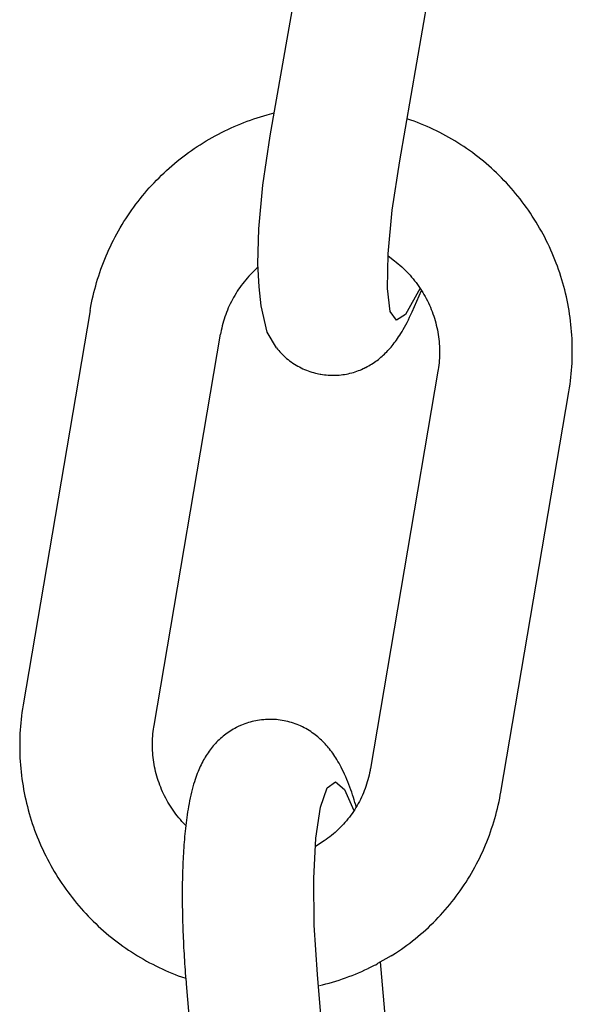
# Model space of a CAD drawing. Extents: x 1529 to 4201, y -422 to 622.
# Tile 125 of 256: x 1996.579 to 1997.07, y 500.191 to 501.064. Entities that reach past the tile are written whole.
import ezdxf

# ---------------------------------------------------------------- set-up
doc = ezdxf.new("R2010")
doc.units = 0
doc.header["$MEASUREMENT"] = 0
doc.layers.add('SPILL-BUCKET', color=1, linetype='CONTINUOUS')

msp = doc.modelspace()

# ---------------------------------------------------------------- linework, layer by layer
at = {"layer": 'SPILL-BUCKET', "color": 1, "linetype": 'Continuous'}
for p, q in [((1996.80185, 500.96104), (1996.863, 501.31312)), ((1996.9167, 500.93893), (1996.97786, 501.29101)), ((1996.7962, 500.97899), (1996.7992, 500.97983)), ((1996.7992, 500.97983), (1996.8054, 500.98147)), ((1996.76982, 500.96945), (1996.77269, 500.97067)), ((1996.77269, 500.97067), (1996.77557, 500.97186)), ((1996.77557, 500.97186), (1996.77848, 500.97301)), ((1996.77848, 500.97301), (1996.78139, 500.97411)), ((1996.78139, 500.97411), (1996.78433, 500.97517)), ((1996.78433, 500.97517), (1996.78728, 500.97619)), ((1996.78728, 500.97619), (1996.79024, 500.97716)), ((1996.79024, 500.97716), (1996.79321, 500.9781)), ((1996.79321, 500.9781), (1996.7962, 500.97899)), ((1996.92665, 500.97515), (1996.9232, 500.97633)), ((1996.92956, 500.97409), (1996.92665, 500.97515)), ((1996.93245, 500.97299), (1996.92956, 500.97409)), ((1996.93532, 500.97184), (1996.93245, 500.97299)), ((1996.93818, 500.97065), (1996.93532, 500.97184)), ((1996.75299, 500.96122), (1996.75574, 500.96269)), ((1996.75574, 500.96269), (1996.75852, 500.96412)), ((1996.75852, 500.96412), (1996.76132, 500.96552)), ((1996.76132, 500.96552), (1996.76413, 500.96686)), ((1996.76413, 500.96686), (1996.76696, 500.96817)), ((1996.76696, 500.96817), (1996.76982, 500.96945)), ((1996.94102, 500.96943), (1996.93818, 500.97065)), ((1996.94385, 500.96815), (1996.94102, 500.96943)), ((1996.94665, 500.96684), (1996.94385, 500.96815)), ((1996.94944, 500.96549), (1996.94665, 500.96684)), ((1996.95221, 500.9641), (1996.94944, 500.96549)), ((1996.95496, 500.96267), (1996.95221, 500.9641)), ((1996.95769, 500.96119), (1996.95496, 500.96267)), ((1996.73692, 500.95158), (1996.73954, 500.95328)), ((1996.73954, 500.95328), (1996.74218, 500.95494)), ((1996.74218, 500.95494), (1996.74485, 500.95657)), ((1996.74485, 500.95657), (1996.74754, 500.95816)), ((1996.74754, 500.95816), (1996.75025, 500.95971)), ((1996.75025, 500.95971), (1996.75299, 500.96122)), ((1996.79529, 500.91737), (1996.80185, 500.96104)), ((1996.96039, 500.95968), (1996.95769, 500.96119)), ((1996.96308, 500.95813), (1996.96039, 500.95968)), ((1996.96574, 500.95654), (1996.96308, 500.95813)), ((1996.96838, 500.95491), (1996.96574, 500.95654)), ((1996.971, 500.95324), (1996.96838, 500.95491)), ((1996.97359, 500.95153), (1996.971, 500.95324)), ((1996.72668, 500.9444), (1996.7292, 500.94625)), ((1996.7292, 500.94625), (1996.73175, 500.94806)), ((1996.73175, 500.94806), (1996.73432, 500.94984)), ((1996.73432, 500.94984), (1996.73692, 500.95158)), ((1996.97616, 500.94979), (1996.97359, 500.95153)), ((1996.9787, 500.94801), (1996.97616, 500.94979)), ((1996.98122, 500.94619), (1996.9787, 500.94801)), ((1996.98371, 500.94433), (1996.98122, 500.94619)), ((1996.71449, 500.93461), (1996.71687, 500.93664)), ((1996.71687, 500.93664), (1996.71928, 500.93863)), ((1996.71928, 500.93863), (1996.72172, 500.94059)), ((1996.72172, 500.94059), (1996.72419, 500.94251)), ((1996.72419, 500.94251), (1996.72668, 500.9444)), ((1996.91015, 500.89527), (1996.9167, 500.93893)), ((1996.98618, 500.94244), (1996.98371, 500.94433)), ((1996.98862, 500.94051), (1996.98618, 500.94244)), ((1996.99103, 500.93855), (1996.98862, 500.94051)), ((1996.99341, 500.93655), (1996.99103, 500.93855)), ((1996.99577, 500.93452), (1996.99341, 500.93655)), ((1996.70526, 500.92618), (1996.70752, 500.92833)), ((1996.70752, 500.92833), (1996.70982, 500.93046)), ((1996.70982, 500.93046), (1996.71214, 500.93255)), ((1996.71214, 500.93255), (1996.71449, 500.93461)), ((1996.99809, 500.93246), (1996.99577, 500.93452)), ((1997.00039, 500.93036), (1996.99809, 500.93246)), ((1997.00265, 500.92822), (1997.00039, 500.93036)), ((1997.00489, 500.92606), (1997.00265, 500.92822)), ((1996.69652, 500.91723), (1996.69866, 500.91951)), ((1996.69866, 500.91951), (1996.70083, 500.92176)), ((1996.70083, 500.92176), (1996.70303, 500.92399)), ((1996.70303, 500.92399), (1996.70526, 500.92618)), ((1997.00709, 500.92386), (1997.00489, 500.92606)), ((1997.00927, 500.92163), (1997.00709, 500.92386)), ((1997.01141, 500.91937), (1997.00927, 500.92163)), ((1997.01351, 500.91707), (1997.01141, 500.91937)), ((1996.68832, 500.90779), (1996.69032, 500.91019)), ((1996.69032, 500.91019), (1996.69235, 500.91257)), ((1996.69235, 500.91257), (1996.69442, 500.91491)), ((1996.69442, 500.91491), (1996.69652, 500.91723)), ((1996.79154, 500.8785), (1996.79529, 500.91737)), ((1997.01559, 500.91475), (1997.01351, 500.91707)), ((1997.01763, 500.91239), (1997.01559, 500.91475)), ((1997.01964, 500.91001), (1997.01763, 500.91239)), ((1997.02162, 500.9076), (1997.01964, 500.91001)), ((1996.68252, 500.90042), (1996.68442, 500.9029)), ((1996.68442, 500.9029), (1996.68635, 500.90536)), ((1996.68635, 500.90536), (1996.68832, 500.90779)), ((1997.02356, 500.90516), (1997.02162, 500.9076)), ((1997.02546, 500.90269), (1997.02356, 500.90516)), ((1997.02733, 500.90019), (1997.02546, 500.90269)), ((1996.6753, 500.89022), (1996.67705, 500.89281)), ((1996.67705, 500.89281), (1996.67884, 500.89537)), ((1996.67884, 500.89537), (1996.68066, 500.89791)), ((1996.68066, 500.89791), (1996.68252, 500.90042)), ((1996.90639, 500.85639), (1996.91015, 500.89527)), ((1997.02917, 500.89767), (1997.02733, 500.90019)), ((1997.03096, 500.89512), (1997.02917, 500.89767)), ((1997.03273, 500.89255), (1997.03096, 500.89512)), ((1997.03445, 500.88994), (1997.03273, 500.89255)), ((1996.67027, 500.88231), (1996.67191, 500.88497)), ((1996.67191, 500.88497), (1996.67358, 500.8876)), ((1996.67358, 500.8876), (1996.6753, 500.89022)), ((1997.03614, 500.88732), (1997.03445, 500.88994)), ((1997.03779, 500.88467), (1997.03614, 500.88732)), ((1997.0394, 500.88199), (1997.03779, 500.88467)), ((1996.66559, 500.87419), (1996.66711, 500.87692)), ((1996.66711, 500.87692), (1996.66867, 500.87962)), ((1996.66867, 500.87962), (1996.67027, 500.88231)), ((1996.7909, 500.84767), (1996.79154, 500.8785)), ((1997.04097, 500.8793), (1997.0394, 500.88199)), ((1997.04251, 500.87658), (1997.04097, 500.8793)), ((1997.044, 500.87384), (1997.04251, 500.87658)), ((1996.6599, 500.86307), (1996.66126, 500.86588)), ((1996.66126, 500.86588), (1996.66266, 500.86867)), ((1996.66266, 500.86867), (1996.66411, 500.87144)), ((1996.66411, 500.87144), (1996.66559, 500.87419)), ((1997.04546, 500.87107), (1997.044, 500.87384)), ((1997.04688, 500.86829), (1997.04546, 500.87107)), ((1997.04826, 500.86548), (1997.04688, 500.86829)), ((1996.65606, 500.85454), (1996.6573, 500.8574)), ((1996.6573, 500.8574), (1996.65858, 500.86025)), ((1996.65858, 500.86025), (1996.6599, 500.86307)), ((1997.04959, 500.86266), (1997.04826, 500.86548)), ((1997.05089, 500.85982), (1997.04959, 500.86266)), ((1997.05215, 500.85696), (1997.05089, 500.85982)), ((1996.65259, 500.84585), (1996.6537, 500.84876)), ((1996.6537, 500.84876), (1996.65486, 500.85166)), ((1996.65486, 500.85166), (1996.65606, 500.85454)), ((1996.90576, 500.82556), (1996.90639, 500.85639)), ((1996.90636, 500.85452), (1996.91207, 500.85023)), ((1996.91207, 500.85023), (1996.91373, 500.84894)), ((1996.91373, 500.84894), (1996.91535, 500.84761)), ((1997.05336, 500.85408), (1997.05215, 500.85696)), ((1997.05454, 500.85118), (1997.05336, 500.85408)), ((1997.05567, 500.84827), (1997.05454, 500.85118)), ((1996.6495, 500.83703), (1996.65048, 500.83998)), ((1996.65048, 500.83998), (1996.65151, 500.84292)), ((1996.65151, 500.84292), (1996.65259, 500.84585)), ((1996.7872, 500.84103), (1996.7857, 500.83955)), ((1996.78873, 500.84248), (1996.7872, 500.84103)), ((1996.79029, 500.8439), (1996.78873, 500.84248)), ((1996.79105, 500.84457), (1996.79029, 500.8439)), ((1996.79187, 500.82707), (1996.7909, 500.84767)), ((1996.91535, 500.84761), (1996.91695, 500.84625)), ((1996.91695, 500.84625), (1996.91852, 500.84485)), ((1996.91852, 500.84485), (1996.92006, 500.84343)), ((1996.92006, 500.84343), (1996.92158, 500.84197)), ((1996.92158, 500.84197), (1996.92306, 500.84047)), ((1996.92306, 500.84047), (1996.92451, 500.83895)), ((1997.05676, 500.84534), (1997.05567, 500.84827)), ((1997.05781, 500.84239), (1997.05676, 500.84534)), ((1997.05882, 500.83943), (1997.05781, 500.84239)), ((1996.64679, 500.82808), (1996.64765, 500.83107)), ((1996.64765, 500.83107), (1996.64855, 500.83406)), ((1996.64855, 500.83406), (1996.6495, 500.83703)), ((1996.77868, 500.8317), (1996.77738, 500.83004)), ((1996.78002, 500.83333), (1996.77868, 500.8317)), ((1996.78139, 500.83492), (1996.78002, 500.83333)), ((1996.7828, 500.8365), (1996.78139, 500.83492)), ((1996.78423, 500.83804), (1996.7828, 500.8365)), ((1996.7857, 500.83955), (1996.78423, 500.83804)), ((1996.92451, 500.83895), (1996.92593, 500.8374)), ((1996.92593, 500.8374), (1996.92732, 500.83582)), ((1996.92732, 500.83582), (1996.92868, 500.83421)), ((1996.92868, 500.83421), (1996.93, 500.83257)), ((1996.93, 500.83257), (1996.93129, 500.83091)), ((1996.93129, 500.83091), (1996.93255, 500.82922)), ((1997.05978, 500.83646), (1997.05882, 500.83943)), ((1997.0607, 500.83347), (1997.05978, 500.83646)), ((1997.06158, 500.83047), (1997.0607, 500.83347)), ((1996.6452, 500.82206), (1996.64597, 500.82507)), ((1996.64597, 500.82507), (1996.64679, 500.82808)), ((1996.77251, 500.82318), (1996.77139, 500.8214)), ((1996.77368, 500.82493), (1996.77251, 500.82318)), ((1996.77488, 500.82666), (1996.77368, 500.82493)), ((1996.77611, 500.82836), (1996.77488, 500.82666)), ((1996.77738, 500.83004), (1996.77611, 500.82836)), ((1996.79367, 500.81019), (1996.79187, 500.82707)), ((1996.9083, 500.80536), (1996.90576, 500.82556)), ((1996.93482, 500.82595), (1996.92179, 500.80256)), ((1996.92772, 500.80486), (1996.93614, 500.82393)), ((1996.93255, 500.82922), (1996.93377, 500.8275)), ((1996.93377, 500.8275), (1996.93495, 500.82576)), ((1996.93495, 500.82576), (1996.9361, 500.82399)), ((1996.9361, 500.82399), (1996.93721, 500.8222)), ((1996.93721, 500.8222), (1996.93829, 500.82039)), ((1997.06242, 500.82746), (1997.06158, 500.83047)), ((1997.06321, 500.82443), (1997.06242, 500.82746)), ((1997.06396, 500.8214), (1997.06321, 500.82443)), ((1996.64314, 500.81295), (1996.64378, 500.81599)), ((1996.64378, 500.81599), (1996.64447, 500.81903)), ((1996.64447, 500.81903), (1996.6452, 500.82206)), ((1996.76726, 500.81408), (1996.76632, 500.8122)), ((1996.76823, 500.81594), (1996.76726, 500.81408)), ((1996.76925, 500.81778), (1996.76823, 500.81594)), ((1996.7703, 500.8196), (1996.76925, 500.81778)), ((1996.77139, 500.8214), (1996.7703, 500.8196)), ((1996.93829, 500.82039), (1996.93933, 500.81855)), ((1996.93933, 500.81855), (1996.94033, 500.8167)), ((1996.94033, 500.8167), (1996.94129, 500.81482)), ((1996.94129, 500.81482), (1996.94221, 500.81293)), ((1997.06467, 500.81835), (1997.06396, 500.8214)), ((1997.06533, 500.8153), (1997.06467, 500.81835)), ((1997.06595, 500.81223), (1997.06533, 500.8153)), ((1996.64187, 500.80614), (1996.58238, 500.45639)), ((1996.64187, 500.80614), (1996.6422, 500.80802)), ((1996.6422, 500.80802), (1996.64254, 500.80989)), ((1996.64254, 500.80989), (1996.64314, 500.81295)), ((1996.76375, 500.80645), (1996.76297, 500.8045)), ((1996.76456, 500.80838), (1996.76375, 500.80645)), ((1996.76542, 500.8103), (1996.76456, 500.80838)), ((1996.76632, 500.8122), (1996.76542, 500.8103)), ((1996.79913, 500.78698), (1996.79367, 500.81019)), ((1996.91379, 500.79747), (1996.9083, 500.80536)), ((1996.92665, 500.80253), (1996.92772, 500.80486)), ((1996.94221, 500.81293), (1996.9431, 500.81102)), ((1996.9431, 500.81102), (1996.94394, 500.80909)), ((1996.94394, 500.80909), (1996.94475, 500.80714)), ((1996.94475, 500.80714), (1996.94551, 500.80518)), ((1996.94551, 500.80518), (1996.94624, 500.8032)), ((1997.06653, 500.80916), (1997.06595, 500.81223)), ((1997.06706, 500.80608), (1997.06653, 500.80916)), ((1997.06755, 500.80299), (1997.06706, 500.80608)), ((1996.76027, 500.79657), (1996.7597, 500.79455)), ((1996.76088, 500.79857), (1996.76027, 500.79657)), ((1996.76154, 500.80056), (1996.76088, 500.79857)), ((1996.76223, 500.80254), (1996.76154, 500.80056)), ((1996.76297, 500.8045), (1996.76223, 500.80254)), ((1996.92179, 500.80256), (1996.91379, 500.79747)), ((1996.92325, 500.79558), (1996.92442, 500.79789)), ((1996.92442, 500.79789), (1996.92557, 500.80024)), ((1996.92557, 500.80024), (1996.92665, 500.80253)), ((1996.94624, 500.8032), (1996.94692, 500.80121)), ((1996.94692, 500.80121), (1996.94757, 500.7992)), ((1996.94757, 500.7992), (1996.94817, 500.79718)), ((1996.94817, 500.79718), (1996.94873, 500.79515)), ((1997.06799, 500.79989), (1997.06755, 500.80299)), ((1997.06839, 500.79679), (1997.06799, 500.79989)), ((1997.06875, 500.79368), (1997.06839, 500.79679)), ((1996.75825, 500.78845), (1996.75791, 500.78675)), ((1996.75869, 500.7905), (1996.75825, 500.78845)), ((1996.75917, 500.79253), (1996.75869, 500.7905)), ((1996.7597, 500.79455), (1996.75917, 500.79253)), ((1996.91777, 500.78585), (1996.91878, 500.78751)), ((1996.91878, 500.78751), (1996.91988, 500.7894)), ((1996.91988, 500.7894), (1996.92095, 500.79129)), ((1996.92095, 500.79129), (1996.92212, 500.79342)), ((1996.92212, 500.79342), (1996.92325, 500.79558)), ((1996.94873, 500.79515), (1996.94924, 500.79312)), ((1996.94924, 500.79312), (1996.94972, 500.79106)), ((1996.94972, 500.79106), (1996.95015, 500.78901)), ((1996.95015, 500.78901), (1996.95054, 500.78694)), ((1997.06906, 500.79057), (1997.06875, 500.79368)), ((1997.06932, 500.78746), (1997.06906, 500.79057)), ((1997.06954, 500.78434), (1997.06932, 500.78746)), ((1996.69858, 500.43803), (1996.75762, 500.78512)), ((1996.75791, 500.78675), (1996.75761, 500.78505)), ((1996.80737, 500.77294), (1996.79913, 500.78698)), ((1996.91193, 500.77732), (1996.91286, 500.77856)), ((1996.91286, 500.77856), (1996.91383, 500.7799)), ((1996.91383, 500.7799), (1996.91477, 500.78124)), ((1996.91477, 500.78124), (1996.91576, 500.78272)), ((1996.91576, 500.78272), (1996.91673, 500.7842)), ((1996.91673, 500.7842), (1996.91777, 500.78585)), ((1996.95054, 500.78694), (1996.95089, 500.78487)), ((1996.95089, 500.78487), (1996.9512, 500.78279)), ((1996.9512, 500.78279), (1996.95146, 500.7807)), ((1996.95146, 500.7807), (1996.95168, 500.77862)), ((1996.95168, 500.77862), (1996.95186, 500.77653)), ((1997.06972, 500.78122), (1997.06954, 500.78434)), ((1997.06985, 500.7781), (1997.06972, 500.78122)), ((1996.80737, 500.77294), (1996.80832, 500.77177)), ((1996.80832, 500.77177), (1996.80929, 500.77063)), ((1996.80929, 500.77063), (1996.81028, 500.76951)), ((1996.9052, 500.76947), (1996.90619, 500.77051)), ((1996.90619, 500.77051), (1996.90716, 500.77156)), ((1996.90716, 500.77156), (1996.90813, 500.77266)), ((1996.90813, 500.77266), (1996.90908, 500.77376)), ((1996.90908, 500.77376), (1996.91004, 500.77491)), ((1996.91004, 500.77491), (1996.91097, 500.77608)), ((1996.91097, 500.77608), (1996.91193, 500.77732)), ((1996.95186, 500.77653), (1996.95199, 500.77443)), ((1996.95199, 500.77443), (1996.95208, 500.77233)), ((1996.95208, 500.77233), (1996.95212, 500.77024)), ((1996.95212, 500.77024), (1996.95213, 500.76814)), ((1997.06994, 500.77497), (1997.06985, 500.7781)), ((1997.06998, 500.77185), (1997.06994, 500.77497)), ((1997.06998, 500.76872), (1997.06998, 500.77185)), ((1996.81028, 500.76951), (1996.81143, 500.76829)), ((1996.81143, 500.76829), (1996.81261, 500.76708)), ((1996.81261, 500.76708), (1996.81382, 500.76591)), ((1996.81382, 500.76591), (1996.81508, 500.76476)), ((1996.81508, 500.76476), (1996.81636, 500.76365)), ((1996.81636, 500.76365), (1996.81768, 500.76256)), ((1996.81768, 500.76256), (1996.81902, 500.76152)), ((1996.81902, 500.76152), (1996.8204, 500.7605)), ((1996.89429, 500.76024), (1996.89548, 500.76108)), ((1996.89548, 500.76108), (1996.89665, 500.76193)), ((1996.89665, 500.76193), (1996.89779, 500.76281)), ((1996.89779, 500.76281), (1996.89891, 500.7637)), ((1996.89891, 500.7637), (1996.90001, 500.76462)), ((1996.90001, 500.76462), (1996.90108, 500.76555)), ((1996.90108, 500.76555), (1996.90214, 500.76651)), ((1996.90214, 500.76651), (1996.90317, 500.76747)), ((1996.90317, 500.76747), (1996.9042, 500.76847)), ((1996.9042, 500.76847), (1996.9052, 500.76947)), ((1996.95187, 500.76186), (1996.9517, 500.75978)), ((1996.952, 500.76396), (1996.95187, 500.76186)), ((1996.95209, 500.76605), (1996.952, 500.76396)), ((1996.95213, 500.76814), (1996.95209, 500.76605)), ((1997.06971, 500.75935), (1997.06984, 500.76247)), ((1997.06984, 500.76247), (1997.06994, 500.7656)), ((1997.06994, 500.7656), (1997.06998, 500.76872)), ((1996.8204, 500.7605), (1996.82181, 500.75953)), ((1996.82181, 500.75953), (1996.82324, 500.7586)), ((1996.82324, 500.7586), (1996.82469, 500.7577)), ((1996.82469, 500.7577), (1996.82617, 500.75684)), ((1996.82617, 500.75684), (1996.82767, 500.75603)), ((1996.82767, 500.75603), (1996.82919, 500.75526)), ((1996.82919, 500.75526), (1996.83073, 500.75453)), ((1996.83073, 500.75453), (1996.83229, 500.75384)), ((1996.83229, 500.75384), (1996.83386, 500.75321)), ((1996.83386, 500.75321), (1996.83544, 500.75261)), ((1996.83544, 500.75261), (1996.83704, 500.75206)), ((1996.87858, 500.75223), (1996.88004, 500.75277)), ((1996.88004, 500.75277), (1996.88148, 500.75333)), ((1996.88148, 500.75333), (1996.8829, 500.75393)), ((1996.8829, 500.75393), (1996.88429, 500.75456)), ((1996.88429, 500.75456), (1996.88524, 500.75501)), ((1996.88524, 500.75501), (1996.88617, 500.75547)), ((1996.88617, 500.75547), (1996.8866, 500.75569)), ((1996.8866, 500.75569), (1996.88795, 500.75639)), ((1996.88795, 500.75639), (1996.88928, 500.75711)), ((1996.88928, 500.75711), (1996.89057, 500.75786)), ((1996.89057, 500.75786), (1996.89183, 500.75863)), ((1996.89183, 500.75863), (1996.89307, 500.75943)), ((1996.89307, 500.75943), (1996.89429, 500.76024)), ((1996.95099, 500.75391), (1996.95071, 500.75221)), ((1996.95123, 500.75563), (1996.95099, 500.75391)), ((1996.95149, 500.7577), (1996.95123, 500.75563)), ((1996.9517, 500.75978), (1996.95149, 500.7577)), ((1997.06903, 500.75001), (1997.0693, 500.75312)), ((1997.0693, 500.75312), (1997.06953, 500.75623)), ((1997.06953, 500.75623), (1997.06971, 500.75935)), ((1996.83704, 500.75206), (1996.83865, 500.75155)), ((1996.83865, 500.75155), (1996.84027, 500.75109)), ((1996.84027, 500.75109), (1996.8419, 500.75067)), ((1996.8419, 500.75067), (1996.84331, 500.75035)), ((1996.84331, 500.75035), (1996.84473, 500.75007)), ((1996.84473, 500.75006), (1996.84618, 500.74978)), ((1996.84618, 500.74979), (1996.84641, 500.74974)), ((1996.84641, 500.74974), (1996.84663, 500.74969)), ((1996.84663, 500.74969), (1996.84827, 500.74941)), ((1996.84827, 500.74941), (1996.84992, 500.74918)), ((1996.84992, 500.74918), (1996.85157, 500.74899)), ((1996.85157, 500.74899), (1996.85322, 500.74884)), ((1996.85322, 500.74884), (1996.85486, 500.74874)), ((1996.85486, 500.74874), (1996.85651, 500.74868)), ((1996.85651, 500.74868), (1996.85815, 500.74867)), ((1996.85815, 500.74867), (1996.85979, 500.7487)), ((1996.85979, 500.7487), (1996.86142, 500.74878)), ((1996.86142, 500.74878), (1996.86304, 500.74889)), ((1996.86304, 500.74889), (1996.86465, 500.74905)), ((1996.86465, 500.74905), (1996.86625, 500.74925)), ((1996.86625, 500.74925), (1996.86784, 500.74949)), ((1996.86784, 500.74949), (1996.86942, 500.74977)), ((1996.86942, 500.74977), (1996.87099, 500.75008)), ((1996.87099, 500.75008), (1996.87254, 500.75044)), ((1996.87254, 500.75044), (1996.87408, 500.75084)), ((1996.87408, 500.75084), (1996.87559, 500.75127)), ((1996.87559, 500.75127), (1996.87709, 500.75173)), ((1996.87709, 500.75173), (1996.87858, 500.75223)), ((1996.95071, 500.75221), (1996.89075, 500.39972)), ((1997.06796, 500.7407), (1997.06836, 500.7438)), ((1997.06836, 500.7438), (1997.06872, 500.7469)), ((1997.06872, 500.7469), (1997.06903, 500.75001)), ((1997.06691, 500.73384), (1997.06722, 500.73573)), ((1997.06722, 500.73573), (1997.06752, 500.73761)), ((1997.06752, 500.73761), (1997.06796, 500.7407)), ((1997.00653, 500.37891), (1997.06691, 500.73384)), ((1996.58238, 500.45639), (1996.58207, 500.45451)), ((1996.58133, 500.44954), (1996.58093, 500.44646)), ((1996.58178, 500.45262), (1996.58133, 500.44954)), ((1996.58207, 500.45451), (1996.58178, 500.45262)), ((1996.58026, 500.44027), (1996.57999, 500.43716)), ((1996.58057, 500.44337), (1996.58026, 500.44027)), ((1996.58093, 500.44646), (1996.58057, 500.44337)), ((1996.6983, 500.43632), (1996.69858, 500.43803)), ((1996.77633, 500.43827), (1996.7739, 500.43719)), ((1996.77784, 500.43888), (1996.77633, 500.43827)), ((1996.77937, 500.43946), (1996.77784, 500.43888)), ((1996.78093, 500.43999), (1996.77937, 500.43946)), ((1996.7825, 500.44049), (1996.78093, 500.43999)), ((1996.78409, 500.44095), (1996.7825, 500.44049)), ((1996.78569, 500.44137), (1996.78409, 500.44095)), ((1996.78731, 500.44175), (1996.78569, 500.44137)), ((1996.78895, 500.44208), (1996.78731, 500.44175)), ((1996.7906, 500.44238), (1996.78895, 500.44208)), ((1996.79225, 500.44263), (1996.7906, 500.44238)), ((1996.79392, 500.44284), (1996.79225, 500.44263)), ((1996.7956, 500.44299), (1996.79392, 500.44284)), ((1996.79585, 500.44301), (1996.7956, 500.44299)), ((1996.7961, 500.44302), (1996.79585, 500.44301)), ((1996.79757, 500.44314), (1996.7961, 500.44303)), ((1996.79901, 500.44323), (1996.79757, 500.44313)), ((1996.80044, 500.44329), (1996.79901, 500.44323)), ((1996.80214, 500.44332), (1996.80044, 500.44329)), ((1996.80384, 500.4433), (1996.80214, 500.44332)), ((1996.80554, 500.44323), (1996.80384, 500.4433)), ((1996.80724, 500.44312), (1996.80554, 500.44323)), ((1996.80895, 500.44296), (1996.80724, 500.44312)), ((1996.81064, 500.44275), (1996.80895, 500.44296)), ((1996.81234, 500.4425), (1996.81064, 500.44275)), ((1996.81403, 500.4422), (1996.81234, 500.4425)), ((1996.81572, 500.44186), (1996.81403, 500.4422)), ((1996.81739, 500.44147), (1996.81572, 500.44186)), ((1996.81906, 500.44103), (1996.81739, 500.44147)), ((1996.82071, 500.44055), (1996.81906, 500.44103)), ((1996.82235, 500.44003), (1996.82071, 500.44055)), ((1996.82398, 500.43946), (1996.82235, 500.44003)), ((1996.82559, 500.43885), (1996.82398, 500.43946)), ((1996.82718, 500.43819), (1996.82559, 500.43885)), ((1996.82876, 500.4375), (1996.82718, 500.43819)), ((1996.57959, 500.43095), (1996.57946, 500.42783)), ((1996.57977, 500.43406), (1996.57959, 500.43095)), ((1996.57999, 500.43716), (1996.57977, 500.43406)), ((1996.69742, 500.42837), (1996.69759, 500.43045)), ((1996.69759, 500.43045), (1996.6978, 500.43253)), ((1996.6978, 500.43253), (1996.69806, 500.43461)), ((1996.69806, 500.43461), (1996.6983, 500.43632)), ((1996.76106, 500.42931), (1996.75985, 500.42833)), ((1996.76231, 500.43026), (1996.76106, 500.42931)), ((1996.76358, 500.43119), (1996.76231, 500.43026)), ((1996.76488, 500.43209), (1996.76358, 500.43119)), ((1996.76621, 500.43296), (1996.76488, 500.43209)), ((1996.76757, 500.4338), (1996.76621, 500.43296)), ((1996.76895, 500.43462), (1996.76757, 500.4338)), ((1996.77034, 500.43539), (1996.76895, 500.43462)), ((1996.77175, 500.43613), (1996.77034, 500.43539)), ((1996.77217, 500.43634), (1996.77175, 500.43613)), ((1996.77277, 500.43664), (1996.77217, 500.43634)), ((1996.77336, 500.43693), (1996.77277, 500.43664)), ((1996.7739, 500.43719), (1996.77336, 500.43693)), ((1996.83031, 500.43676), (1996.82876, 500.4375)), ((1996.83184, 500.43599), (1996.83031, 500.43676)), ((1996.83335, 500.43517), (1996.83184, 500.43599)), ((1996.83483, 500.43432), (1996.83335, 500.43517)), ((1996.83629, 500.43343), (1996.83483, 500.43432)), ((1996.83772, 500.43251), (1996.83629, 500.43343)), ((1996.83912, 500.43156), (1996.83772, 500.43251)), ((1996.84036, 500.43068), (1996.83912, 500.43156)), ((1996.84157, 500.42977), (1996.84036, 500.43068)), ((1996.84276, 500.42884), (1996.84157, 500.42977)), ((1996.57937, 500.42472), (1996.57932, 500.4216)), ((1996.57932, 500.4216), (1996.57932, 500.41849)), ((1996.57946, 500.42783), (1996.57937, 500.42472)), ((1996.69716, 500.42209), (1996.6972, 500.42419)), ((1996.69717, 500.41999), (1996.69716, 500.42209)), ((1996.6972, 500.42419), (1996.69729, 500.42628)), ((1996.69729, 500.42628), (1996.69742, 500.42837)), ((1996.75212, 500.42089), (1996.75113, 500.41974)), ((1996.75314, 500.42201), (1996.75212, 500.42089)), ((1996.75419, 500.42311), (1996.75314, 500.42201)), ((1996.75526, 500.4242), (1996.75419, 500.42311)), ((1996.75637, 500.42526), (1996.75526, 500.4242)), ((1996.7575, 500.42631), (1996.75637, 500.42526)), ((1996.75866, 500.42733), (1996.7575, 500.42631)), ((1996.75985, 500.42833), (1996.75866, 500.42733)), ((1996.84392, 500.42788), (1996.84276, 500.42884)), ((1996.84507, 500.42691), (1996.84392, 500.42788)), ((1996.84618, 500.42591), (1996.84507, 500.42691)), ((1996.84729, 500.42488), (1996.84618, 500.42591)), ((1996.84836, 500.42384), (1996.84729, 500.42488)), ((1996.84942, 500.42277), (1996.84836, 500.42384)), ((1996.85045, 500.42169), (1996.84942, 500.42277)), ((1996.85148, 500.42057), (1996.85045, 500.42169)), ((1996.85248, 500.41944), (1996.85148, 500.42057)), ((1996.57932, 500.41849), (1996.57937, 500.41537)), ((1996.57937, 500.41537), (1996.57946, 500.41225)), ((1996.57946, 500.41225), (1996.57959, 500.40913)), ((1996.69721, 500.4179), (1996.69717, 500.41999)), ((1996.6973, 500.4158), (1996.69721, 500.4179)), ((1996.69743, 500.41371), (1996.6973, 500.4158)), ((1996.69761, 500.41162), (1996.69743, 500.41371)), ((1996.69783, 500.40953), (1996.69761, 500.41162)), ((1996.74573, 500.41253), (1996.74492, 500.41127)), ((1996.74657, 500.41378), (1996.74573, 500.41253)), ((1996.74743, 500.41501), (1996.74657, 500.41378)), ((1996.74832, 500.41622), (1996.74743, 500.41501)), ((1996.74923, 500.41741), (1996.74832, 500.41622)), ((1996.75017, 500.41859), (1996.74923, 500.41741)), ((1996.75113, 500.41974), (1996.75017, 500.41859)), ((1996.85347, 500.41826), (1996.85248, 500.41944)), ((1996.85444, 500.41708), (1996.85347, 500.41826)), ((1996.85541, 500.41584), (1996.85444, 500.41708)), ((1996.85635, 500.4146), (1996.85541, 500.41584)), ((1996.8573, 500.41328), (1996.85635, 500.4146)), ((1996.85822, 500.41196), (1996.8573, 500.41328)), ((1996.85917, 500.41055), (1996.85822, 500.41196)), ((1996.57959, 500.40913), (1996.57977, 500.40602)), ((1996.57977, 500.40602), (1996.57999, 500.40291)), ((1996.57999, 500.40291), (1996.58026, 500.3998)), ((1996.69809, 500.40744), (1996.69783, 500.40953)), ((1996.6984, 500.40536), (1996.69809, 500.40744)), ((1996.69875, 500.40329), (1996.6984, 500.40536)), ((1996.69914, 500.40122), (1996.69875, 500.40329)), ((1996.7404, 500.40316), (1996.73969, 500.40168)), ((1996.7411, 500.40457), (1996.7404, 500.40316)), ((1996.74184, 500.40598), (1996.7411, 500.40457)), ((1996.74257, 500.40733), (1996.74184, 500.40598)), ((1996.74334, 500.40868), (1996.74257, 500.40733)), ((1996.74411, 500.40997), (1996.74334, 500.40868)), ((1996.74492, 500.41127), (1996.74411, 500.40997)), ((1996.86008, 500.40915), (1996.85917, 500.41055)), ((1996.86103, 500.40762), (1996.86008, 500.40915)), ((1996.86194, 500.40609), (1996.86103, 500.40762)), ((1996.8629, 500.40442), (1996.86194, 500.40609)), ((1996.86383, 500.40274), (1996.8629, 500.40442)), ((1996.58026, 500.3998), (1996.58057, 500.39669)), ((1996.58057, 500.39669), (1996.58093, 500.39359)), ((1996.69957, 500.39917), (1996.69914, 500.40122)), ((1996.70005, 500.39712), (1996.69957, 500.39917)), ((1996.70056, 500.39508), (1996.70005, 500.39712)), ((1996.70112, 500.39305), (1996.70056, 500.39508)), ((1996.73699, 500.39532), (1996.73635, 500.39362)), ((1996.73767, 500.39703), (1996.73699, 500.39532)), ((1996.73832, 500.39861), (1996.73767, 500.39703)), ((1996.73902, 500.40019), (1996.73832, 500.39861)), ((1996.73969, 500.40168), (1996.73902, 500.40019)), ((1996.86481, 500.40089), (1996.86383, 500.40274)), ((1996.86576, 500.39902), (1996.86481, 500.40089)), ((1996.86676, 500.39695), (1996.86576, 500.39902)), ((1996.86773, 500.39486), (1996.86676, 500.39695)), ((1996.86878, 500.39251), (1996.86773, 500.39486)), ((1996.89003, 500.39594), (1996.88958, 500.3939)), ((1996.89044, 500.39798), (1996.89003, 500.39594)), ((1996.8906, 500.39885), (1996.89044, 500.39798)), ((1996.89075, 500.39972), (1996.8906, 500.39885)), ((1996.58093, 500.39359), (1996.58133, 500.3905)), ((1996.58133, 500.3905), (1996.58178, 500.38741)), ((1996.58178, 500.38741), (1996.58227, 500.38432)), ((1996.70172, 500.39103), (1996.70112, 500.39305)), ((1996.70237, 500.38903), (1996.70172, 500.39103)), ((1996.70305, 500.38704), (1996.70237, 500.38903)), ((1996.70378, 500.38506), (1996.70305, 500.38704)), ((1996.73376, 500.38575), (1996.73311, 500.38348)), ((1996.73439, 500.38782), (1996.73376, 500.38575)), ((1996.73505, 500.38988), (1996.73439, 500.38782)), ((1996.73568, 500.39175), (1996.73505, 500.38988)), ((1996.73635, 500.39362), (1996.73568, 500.39175)), ((1996.85227, 500.38269), (1996.85959, 500.38797)), ((1996.85959, 500.38797), (1996.86775, 500.38105)), ((1996.86979, 500.39013), (1996.86878, 500.39251)), ((1996.87073, 500.38783), (1996.86979, 500.39013)), ((1996.87165, 500.38549), (1996.87073, 500.38783)), ((1996.8725, 500.38323), (1996.87165, 500.38549)), ((1996.88736, 500.38587), (1996.8867, 500.3839)), ((1996.88798, 500.38786), (1996.88736, 500.38587)), ((1996.88856, 500.38986), (1996.88798, 500.38786)), ((1996.88909, 500.39187), (1996.88856, 500.38986)), ((1996.88958, 500.3939), (1996.88909, 500.39187)), ((1996.58227, 500.38432), (1996.5828, 500.38125)), ((1996.5828, 500.38125), (1996.58338, 500.37818)), ((1996.58338, 500.37818), (1996.584, 500.37512)), ((1996.70454, 500.38309), (1996.70378, 500.38506)), ((1996.70535, 500.38115), (1996.70454, 500.38309)), ((1996.70619, 500.37922), (1996.70535, 500.38115)), ((1996.70708, 500.3773), (1996.70619, 500.37922)), ((1996.708, 500.37541), (1996.70708, 500.3773)), ((1996.73187, 500.37872), (1996.73129, 500.37624)), ((1996.73249, 500.38119), (1996.73187, 500.37872)), ((1996.73311, 500.38348), (1996.73249, 500.38119)), ((1996.84635, 500.36561), (1996.85227, 500.38269)), ((1996.86775, 500.38105), (1996.87612, 500.36245)), ((1996.87333, 500.38093), (1996.8725, 500.38323)), ((1996.87412, 500.37869), (1996.87333, 500.38093)), ((1996.87488, 500.37642), (1996.87412, 500.37869)), ((1996.88447, 500.37807), (1996.88365, 500.37616)), ((1996.88526, 500.38), (1996.88447, 500.37807)), ((1996.886, 500.38194), (1996.88526, 500.38)), ((1996.8867, 500.3839), (1996.886, 500.38194)), ((1997.00605, 500.37616), (1997.00653, 500.37891)), ((1996.584, 500.37512), (1996.58467, 500.37206)), ((1996.58467, 500.37206), (1996.58538, 500.36902)), ((1996.58538, 500.36902), (1996.58613, 500.36599)), ((1996.70896, 500.37353), (1996.708, 500.37541)), ((1996.70996, 500.37168), (1996.70896, 500.37353)), ((1996.711, 500.36985), (1996.70996, 500.37168)), ((1996.71208, 500.36803), (1996.711, 500.36985)), ((1996.71319, 500.36624), (1996.71208, 500.36803)), ((1996.72971, 500.36867), (1996.72925, 500.36615)), ((1996.7302, 500.37116), (1996.72971, 500.36867)), ((1996.73073, 500.37372), (1996.7302, 500.37116)), ((1996.73129, 500.37624), (1996.73073, 500.37372)), ((1996.87561, 500.37419), (1996.87488, 500.37642)), ((1996.87633, 500.37193), (1996.87561, 500.37419)), ((1996.87702, 500.36969), (1996.87633, 500.37193)), ((1996.8777, 500.36743), (1996.87702, 500.36969)), ((1996.87996, 500.36873), (1996.87894, 500.36693)), ((1996.88094, 500.37056), (1996.87996, 500.36873)), ((1996.88188, 500.37241), (1996.88094, 500.37056)), ((1996.88279, 500.37428), (1996.88188, 500.37241)), ((1996.88365, 500.37616), (1996.88279, 500.37428)), ((1997.00424, 500.36734), (1997.00491, 500.37038)), ((1997.00491, 500.37038), (1997.00553, 500.37342)), ((1997.00553, 500.37342), (1997.00605, 500.37616)), ((1996.58613, 500.36599), (1996.58693, 500.36297)), ((1996.58693, 500.36297), (1996.58777, 500.35996)), ((1996.58777, 500.35996), (1996.58865, 500.35696)), ((1996.71434, 500.36448), (1996.71319, 500.36624)), ((1996.71552, 500.36273), (1996.71434, 500.36448)), ((1996.71674, 500.36102), (1996.71552, 500.36273)), ((1996.718, 500.35933), (1996.71674, 500.36102)), ((1996.71929, 500.35766), (1996.718, 500.35933)), ((1996.72842, 500.36121), (1996.72805, 500.35879)), ((1996.72882, 500.3637), (1996.72842, 500.36121)), ((1996.72925, 500.36615), (1996.72882, 500.3637)), ((1996.84231, 500.33806), (1996.84635, 500.36561)), ((1996.87449, 500.35995), (1996.87329, 500.35826)), ((1996.87566, 500.36165), (1996.87449, 500.35995)), ((1996.87679, 500.36339), (1996.87566, 500.36165)), ((1996.87789, 500.36515), (1996.87679, 500.36339)), ((1996.8782, 500.36571), (1996.8777, 500.36743)), ((1996.87894, 500.36693), (1996.87789, 500.36515)), ((1997.00198, 500.3583), (1997.00278, 500.3613)), ((1997.00278, 500.3613), (1997.00353, 500.36432)), ((1997.00353, 500.36432), (1997.00424, 500.36734)), ((1996.58865, 500.35696), (1996.58958, 500.35397)), ((1996.58958, 500.35397), (1996.59054, 500.351)), ((1996.59054, 500.351), (1996.59155, 500.34804)), ((1996.72061, 500.35602), (1996.71929, 500.35766)), ((1996.72197, 500.35441), (1996.72061, 500.35602)), ((1996.72336, 500.35283), (1996.72197, 500.35441)), ((1996.72478, 500.35128), (1996.72336, 500.35283)), ((1996.72623, 500.34976), (1996.72478, 500.35128)), ((1996.72706, 500.35149), (1996.72677, 500.34908)), ((1996.72737, 500.35393), (1996.72706, 500.35149)), ((1996.7277, 500.35634), (1996.72737, 500.35393)), ((1996.72805, 500.35879), (1996.7277, 500.35634)), ((1996.86812, 500.35181), (1996.86675, 500.35027)), ((1996.86947, 500.35338), (1996.86812, 500.35181)), ((1996.87077, 500.35498), (1996.86947, 500.35338)), ((1996.87205, 500.35661), (1996.87077, 500.35498)), ((1996.87329, 500.35826), (1996.87205, 500.35661)), ((1996.99934, 500.34937), (1997.00026, 500.35233)), ((1997.00026, 500.35233), (1997.00114, 500.35531)), ((1997.00114, 500.35531), (1997.00198, 500.3583)), ((1996.59155, 500.34804), (1996.59261, 500.3451)), ((1996.59261, 500.3451), (1996.5937, 500.34217)), ((1996.5937, 500.34217), (1996.59484, 500.33926)), ((1996.726, 500.34178), (1996.72577, 500.33935)), ((1996.72624, 500.34423), (1996.726, 500.34178)), ((1996.72679, 500.34919), (1996.72623, 500.34976)), ((1996.7265, 500.34664), (1996.72624, 500.34423)), ((1996.72677, 500.34908), (1996.7265, 500.34664)), ((1996.85783, 500.34169), (1996.85624, 500.34038)), ((1996.85939, 500.34304), (1996.85783, 500.34169)), ((1996.86092, 500.34442), (1996.85939, 500.34304)), ((1996.86243, 500.34583), (1996.86092, 500.34442)), ((1996.8639, 500.34728), (1996.86243, 500.34583)), ((1996.86534, 500.34876), (1996.8639, 500.34728)), ((1996.86675, 500.35027), (1996.86534, 500.34876)), ((1996.99631, 500.34057), (1996.99736, 500.34348)), ((1996.99736, 500.34348), (1996.99837, 500.34642)), ((1996.99837, 500.34642), (1996.99934, 500.34937)), ((1996.59484, 500.33926), (1996.59602, 500.33636)), ((1996.59602, 500.33636), (1996.59723, 500.33348)), ((1996.59723, 500.33348), (1996.59849, 500.33062)), ((1996.72535, 500.33444), (1996.72516, 500.33196)), ((1996.72555, 500.33689), (1996.72535, 500.33444)), ((1996.72577, 500.33935), (1996.72555, 500.33689)), ((1996.84044, 500.30217), (1996.84231, 500.33806)), ((1996.8496, 500.33548), (1996.84191, 500.33044)), ((1996.8513, 500.33665), (1996.8496, 500.33548)), ((1996.85297, 500.33786), (1996.8513, 500.33665)), ((1996.85462, 500.3391), (1996.85297, 500.33786)), ((1996.85624, 500.34038), (1996.85462, 500.3391)), ((1996.9929, 500.33191), (1996.99408, 500.33478)), ((1996.99408, 500.33478), (1996.99521, 500.33766)), ((1996.99521, 500.33766), (1996.99631, 500.34057)), ((1996.59849, 500.33062), (1996.5998, 500.32777)), ((1996.5998, 500.32777), (1996.60114, 500.32495)), ((1996.60114, 500.32495), (1996.60252, 500.32215)), ((1996.72467, 500.32448), (1996.72453, 500.32196)), ((1996.72482, 500.32698), (1996.72467, 500.32448)), ((1996.72499, 500.32948), (1996.72482, 500.32698)), ((1996.72516, 500.33196), (1996.72499, 500.32948)), ((1996.98913, 500.32341), (1996.99042, 500.32623)), ((1996.99042, 500.32623), (1996.99168, 500.32906)), ((1996.99168, 500.32906), (1996.9929, 500.33191)), ((1996.60252, 500.32215), (1996.60394, 500.31936)), ((1996.60394, 500.31936), (1996.6054, 500.3166)), ((1996.6054, 500.3166), (1996.6069, 500.31385)), ((1996.72428, 500.31688), (1996.72417, 500.31432)), ((1996.7244, 500.31943), (1996.72428, 500.31688)), ((1996.72453, 500.32196), (1996.7244, 500.31943)), ((1996.98499, 500.3151), (1996.98641, 500.31785)), ((1996.98641, 500.31785), (1996.98779, 500.32062)), ((1996.98779, 500.32062), (1996.98913, 500.32341)), ((1996.6069, 500.31385), (1996.60844, 500.31113)), ((1996.60844, 500.31113), (1996.61002, 500.30843)), ((1996.61002, 500.30843), (1996.61164, 500.30575)), ((1996.72398, 500.30916), (1996.72391, 500.30656)), ((1996.72407, 500.31174), (1996.72398, 500.30916)), ((1996.72417, 500.31432), (1996.72407, 500.31174)), ((1996.97892, 500.30431), (1996.98049, 500.30697)), ((1996.98049, 500.30697), (1996.98203, 500.30966)), ((1996.98203, 500.30966), (1996.98353, 500.31237)), ((1996.98353, 500.31237), (1996.98499, 500.3151)), ((1996.61164, 500.30575), (1996.61329, 500.3031)), ((1996.61329, 500.3031), (1996.61498, 500.30047)), ((1996.61498, 500.30047), (1996.61671, 500.29787)), ((1996.72373, 500.29868), (1996.72369, 500.29603)), ((1996.72378, 500.30132), (1996.72373, 500.29868)), ((1996.72384, 500.30395), (1996.72378, 500.30132)), ((1996.72391, 500.30656), (1996.72384, 500.30395)), ((1996.84091, 500.26073), (1996.84044, 500.30217)), ((1996.97396, 500.29647), (1996.97565, 500.29905)), ((1996.97565, 500.29905), (1996.9773, 500.30167)), ((1996.9773, 500.30167), (1996.97892, 500.30431)), ((1996.61671, 500.29787), (1996.61848, 500.29529)), ((1996.61848, 500.29529), (1996.62028, 500.29273)), ((1996.62028, 500.29273), (1996.62212, 500.29021)), ((1996.62212, 500.29021), (1996.624, 500.28771)), ((1996.72365, 500.29069), (1996.72364, 500.288)), ((1996.72367, 500.29337), (1996.72365, 500.29069)), ((1996.72369, 500.29603), (1996.72367, 500.29337)), ((1996.96867, 500.28885), (1996.97047, 500.29136)), ((1996.97047, 500.29136), (1996.97224, 500.2939)), ((1996.97224, 500.2939), (1996.97396, 500.29647)), ((1996.624, 500.28771), (1996.62591, 500.28523)), ((1996.62591, 500.28523), (1996.62785, 500.28279)), ((1996.62785, 500.28279), (1996.62983, 500.28037)), ((1996.72364, 500.288), (1996.72364, 500.2853)), ((1996.72364, 500.2853), (1996.72365, 500.28259)), ((1996.72365, 500.28259), (1996.72367, 500.27987)), ((1996.96112, 500.27907), (1996.96306, 500.28147)), ((1996.96306, 500.28147), (1996.96497, 500.2839)), ((1996.96497, 500.2839), (1996.96684, 500.28636)), ((1996.96684, 500.28636), (1996.96867, 500.28885)), ((1996.62983, 500.28037), (1996.63185, 500.27798)), ((1996.63185, 500.27798), (1996.6339, 500.27562)), ((1996.6339, 500.27562), (1996.63598, 500.27329)), ((1996.63598, 500.27329), (1996.63809, 500.27099)), ((1996.72367, 500.27987), (1996.7237, 500.27714)), ((1996.7237, 500.27714), (1996.72374, 500.2744)), ((1996.72374, 500.2744), (1996.72379, 500.27165)), ((1996.95301, 500.26976), (1996.95509, 500.27204)), ((1996.95509, 500.27204), (1996.95713, 500.27436)), ((1996.95713, 500.27436), (1996.95914, 500.2767)), ((1996.95914, 500.2767), (1996.96112, 500.27907)), ((1996.63809, 500.27099), (1996.64024, 500.26872)), ((1996.64024, 500.26872), (1996.64242, 500.26649)), ((1996.64242, 500.26649), (1996.64463, 500.26428)), ((1996.64463, 500.26428), (1996.64687, 500.26211)), ((1996.72379, 500.27165), (1996.72384, 500.26889)), ((1996.72384, 500.26889), (1996.72391, 500.26612)), ((1996.72391, 500.26612), (1996.72399, 500.26334)), ((1996.72399, 500.26334), (1996.72407, 500.26056)), ((1996.94438, 500.26094), (1996.94659, 500.2631)), ((1996.94659, 500.2631), (1996.94876, 500.26528)), ((1996.94876, 500.26528), (1996.9509, 500.26751)), ((1996.9509, 500.26751), (1996.95301, 500.26976)), ((1996.64687, 500.26211), (1996.64914, 500.25997)), ((1996.64914, 500.25997), (1996.65144, 500.25786)), ((1996.65144, 500.25786), (1996.65377, 500.25578)), ((1996.65377, 500.25578), (1996.65613, 500.25374)), ((1996.72407, 500.26056), (1996.72416, 500.25777)), ((1996.72416, 500.25777), (1996.72427, 500.25497)), ((1996.72427, 500.25497), (1996.72438, 500.25217)), ((1996.84366, 500.21694), (1996.84091, 500.26073)), ((1996.93526, 500.25264), (1996.93758, 500.25467)), ((1996.93758, 500.25467), (1996.93988, 500.25672)), ((1996.93988, 500.25672), (1996.94215, 500.25881)), ((1996.94215, 500.25881), (1996.94438, 500.26094)), ((1996.65613, 500.25374), (1996.65852, 500.25174)), ((1996.65852, 500.25174), (1996.66094, 500.24977)), ((1996.66094, 500.24977), (1996.66339, 500.24783)), ((1996.66339, 500.24783), (1996.66586, 500.24593)), ((1996.66586, 500.24593), (1996.66836, 500.24407)), ((1996.72438, 500.25217), (1996.7245, 500.24936)), ((1996.7245, 500.24936), (1996.72463, 500.24655)), ((1996.72463, 500.24655), (1996.72476, 500.24373)), ((1996.92567, 500.24489), (1996.92811, 500.24678)), ((1996.92811, 500.24678), (1996.93052, 500.2487)), ((1996.93052, 500.2487), (1996.9329, 500.25065)), ((1996.9329, 500.25065), (1996.93526, 500.25264)), ((1996.66836, 500.24407), (1996.67088, 500.24224)), ((1996.67088, 500.24224), (1996.67343, 500.24045)), ((1996.67343, 500.24045), (1996.67601, 500.23869)), ((1996.67601, 500.23869), (1996.67861, 500.23697)), ((1996.67861, 500.23697), (1996.68123, 500.2353)), ((1996.72476, 500.24373), (1996.72491, 500.24091)), ((1996.72491, 500.24091), (1996.72506, 500.23808)), ((1996.72506, 500.23808), (1996.72523, 500.23526)), ((1996.91307, 500.23602), (1996.91564, 500.23772)), ((1996.91564, 500.23772), (1996.91819, 500.23946)), ((1996.91819, 500.23946), (1996.92071, 500.24124)), ((1996.92071, 500.24124), (1996.9232, 500.24305)), ((1996.9232, 500.24305), (1996.92567, 500.24489)), ((1996.68123, 500.2353), (1996.68388, 500.23366)), ((1996.68388, 500.23366), (1996.68655, 500.23205)), ((1996.68655, 500.23205), (1996.68924, 500.23049)), ((1996.68924, 500.23049), (1996.69196, 500.22897)), ((1996.69196, 500.22897), (1996.69469, 500.22748)), ((1996.72523, 500.23526), (1996.7254, 500.23243)), ((1996.7254, 500.23243), (1996.72558, 500.2296)), ((1996.72558, 500.2296), (1996.72577, 500.22676)), ((1996.90909, 500.2335), (1996.89711, 500.22661)), ((1996.92972, 499.88638), (1996.89979, 500.22815)), ((1996.90909, 500.2335), (1996.91048, 500.23436)), ((1996.91048, 500.23436), (1996.91307, 500.23602)), ((1996.69469, 500.22748), (1996.69745, 500.22604)), ((1996.69745, 500.22604), (1996.70023, 500.22463)), ((1996.70023, 500.22463), (1996.70302, 500.22327)), ((1996.70302, 500.22327), (1996.70584, 500.22195)), ((1996.70584, 500.22195), (1996.70867, 500.22067)), ((1996.70867, 500.22067), (1996.71152, 500.21943)), ((1996.71152, 500.21943), (1996.71438, 500.21823)), ((1996.72577, 500.22676), (1996.72597, 500.22393)), ((1996.72597, 500.22393), (1996.72618, 500.2211)), ((1996.72618, 500.2211), (1996.72639, 500.21827)), ((1996.88022, 500.21855), (1996.88305, 500.21977)), ((1996.88305, 500.21977), (1996.88586, 500.22103)), ((1996.88586, 500.22103), (1996.88865, 500.22234)), ((1996.88865, 500.22234), (1996.88915, 500.22259)), ((1996.88915, 500.22259), (1996.88965, 500.22284)), ((1996.88939, 500.2227), (1996.88965, 500.22282)), ((1996.8896, 500.22281), (1996.89202, 500.22399)), ((1996.89202, 500.22399), (1996.89443, 500.2252)), ((1996.89443, 500.2252), (1996.8954, 500.2257)), ((1996.8954, 500.2257), (1996.89711, 500.22661)), ((1996.71438, 500.21823), (1996.71727, 500.21707)), ((1996.71727, 500.21707), (1996.72017, 500.21595)), ((1996.72017, 500.21595), (1996.72308, 500.21488)), ((1996.72308, 500.21488), (1996.72676, 500.2136)), ((1996.72639, 500.21827), (1996.72661, 500.21544)), ((1996.72661, 500.21544), (1996.72685, 500.21261)), ((1996.72685, 500.21261), (1996.72701, 500.21063)), ((1996.72701, 500.21063), (1996.72719, 500.20864)), ((1996.87496, 499.85949), (1996.84366, 500.21694)), ((1996.85702, 500.21027), (1996.85997, 500.21115)), ((1996.85997, 500.21115), (1996.86291, 500.21208)), ((1996.86291, 500.21208), (1996.86583, 500.21305)), ((1996.86583, 500.21305), (1996.86874, 500.21407)), ((1996.86874, 500.21407), (1996.87164, 500.21513)), ((1996.87164, 500.21513), (1996.87452, 500.21622)), ((1996.87452, 500.21622), (1996.87738, 500.21737)), ((1996.87738, 500.21737), (1996.88022, 500.21855)), ((1996.72719, 500.20864), (1996.75871, 499.84871)), ((1996.84542, 500.20723), (1996.84809, 500.20786)), ((1996.84809, 500.20786), (1996.85108, 500.20862)), ((1996.85108, 500.20862), (1996.85405, 500.20942)), ((1996.85405, 500.20942), (1996.85702, 500.21027))]:
    msp.add_line(p, q, dxfattribs=at)

doc.saveas('drawing.dxf')
